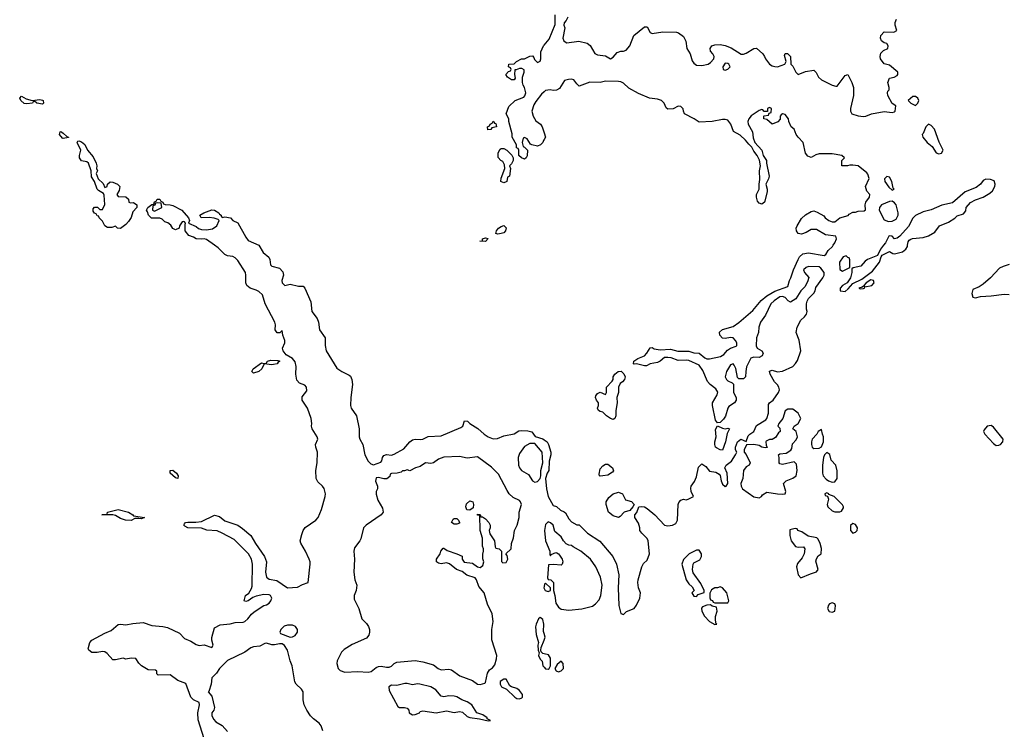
# Model space of a CAD drawing. Header units: inches. Extents: x 2380427 to 2580949, y 385907 to 546039.
# Tile 17 of 121: x 2445975 to 2453532, y 466283 to 471732. Entities that reach past the tile are written whole.
import ezdxf

# ---------------------------------------------------------------- set-up
doc = ezdxf.new("R2010")
doc.units = ezdxf.units.IN
doc.header["$MEASUREMENT"] = 0
for name, color, linetype in [('C4446', 7, 'Continuous'), ('C4447', 7, 'Continuous'), ('C4456', 7, 'Continuous'), ('C4457', 7, 'Continuous')]:
    doc.layers.add(name, color=color, linetype=linetype)

msp = doc.modelspace()

# ---------------------------------------------------------------- linework, layer by layer
at = {"layer": 'C4446', "color": 5, "elevation": 40}
for points in [[(2447390, 466209), (2447345.4, 466354.6), (2447341.6, 466410), (2447356, 466470), (2447353.2, 466490), (2447309.7, 466509.7), (2447289.7, 466529.7), (2447250, 466635.3), (2447190, 466658.4), (2447130, 466700.9), (2447038, 466698), (2447028, 466708), (2447028, 466730), (2447016.5, 466736.5), (2446960.2, 466740.2), (2446909.3, 466769.3), (2446888.7, 466790), (2446867.3, 466827.3), (2446830, 466828), (2446790, 466822), (2446770, 466828), (2446710, 466815.3), (2446690, 466815.3), (2446646.3, 466866.3), (2446630, 466877.2), (2446610, 466881.2), (2446570, 466873.2), (2446530, 466874), (2446506, 466890), (2446502, 466902), (2446512.7, 466950), (2446530, 466967.3), (2446630, 467021.6), (2446678, 467042), (2446730, 467086.8), (2446750, 467091), (2446790, 467086), (2446843.6, 467096.4), (2446922.8, 467102.8), (2446990, 467080.7), (2447073.2, 467073.2), (2447110, 467064), (2447201.1, 467021.1), (2447241.4, 466981.4), (2447290, 466959.1), (2447330, 466934), (2447353.6, 466926.4), (2447391, 466931), (2447450, 466912), (2447459, 466930), (2447448.7, 466968.7), (2447449.1, 466989.1), (2447470, 467062), (2447514, 467086), (2447590, 467092.4), (2447630, 467102.4), (2447690, 467104.4), (2447704, 467110), (2447726.6, 467130), (2447753.3, 467166.7), (2447774, 467186), (2447850, 467234), (2447870, 467238.8), (2447890, 467250.8), (2447903.7, 467270), (2447909.3, 467290), (2447899.3, 467310), (2447890, 467316.2), (2447850, 467316.9), (2447790, 467305.6), (2447765.3, 467294.7), (2447730, 467269.2), (2447710, 467264), (2447698, 467270), (2447709.2, 467310), (2447732.9, 467327.1), (2447754.7, 467365.3), (2447758.9, 467381.1), (2447762.4, 467550), (2447753.6, 467590), (2447730.8, 467630.8), (2447620.4, 467740.4), (2447530, 467789.5), (2447490, 467806), (2447412.7, 467812.7), (2447370, 467826.6), (2447266, 467830), (2447242, 467842), (2447235.3, 467850), (2447240.2, 467859.8), (2447249, 467871), (2447266.3, 467873.7), (2447326.8, 467873.2), (2447370, 467878.8), (2447470, 467927.7), (2447510, 467916.4), (2447550, 467884.4), (2447650.2, 467850.2), (2447686.1, 467826.1), (2447750.3, 467770.3), (2447784.9, 467710), (2447854.6, 467610), (2447870.3, 467570), (2447861.7, 467490), (2447870.6, 467450), (2447890, 467436.4), (2447950, 467426.7), (2448030, 467368.9), (2448106.3, 467373.7), (2448144.8, 467395.2), (2448189, 467411), (2448204.2, 467550), (2448204.7, 467570), (2448198, 467590), (2448169.4, 467650.6), (2448132.7, 467712.7), (2448128.5, 467730), (2448141, 467779), (2448151.5, 467810), (2448166.3, 467833.7), (2448247.3, 467890), (2448265.1, 467910), (2448291, 467970), (2448320.9, 468070), (2448322.7, 468090), (2448311.8, 468131.8), (2448299.3, 468150), (2448263, 468183), (2448249.6, 468210), (2448247.8, 468270), (2448257.6, 468330), (2448260.9, 468410), (2448247, 468450), (2448246, 468470), (2448264, 468510), (2448259, 468530), (2448219, 468590), (2448214, 468610), (2448217.2, 468630), (2448212.3, 468670), (2448182.9, 468750), (2448142.9, 468810), (2448143.6, 468836.4), (2448178, 468882), (2448177.6, 468910), (2448164.4, 468924.4), (2448122, 468942), (2448103.5, 468963.5), (2448095.1, 469010), (2448098, 469070), (2448090, 469104), (2448070, 469129.2), (2448019.6, 469159.6), (2447997, 469190), (2447992, 469210), (2448009.3, 469250), (2448009.3, 469269.3), (2447995.3, 469310), (2447990, 469346), (2447972, 469328), (2447951.6, 469328.4), (2447935.3, 469350), (2447939, 469390), (2447932.7, 469410), (2447859.6, 469550), (2447838.5, 469618.5), (2447810, 469644.7), (2447790, 469655.8), (2447744, 469670), (2447719.3, 469690), (2447711.8, 469710), (2447711.6, 469770), (2447707, 469790), (2447650, 469882.7), (2447630, 469902.9), (2447610, 469914.5), (2447570, 469919.5), (2447550, 469929.3), (2447499.3, 469979.3), (2447470.7, 470000)], [(2447810.6, 470000), (2447844.7, 469944.7), (2447887.9, 469907.9), (2447896, 469890), (2447901, 469850), (2447910, 469838), (2447970, 469822.8), (2447995.2, 469795.2), (2447999.1, 469770), (2447987.7, 469730), (2447990.8, 469710), (2448010, 469690.8), (2448050, 469700.3), (2448115.5, 469684.5), (2448150, 469684.7), (2448164.7, 469670), (2448210, 469566), (2448216.3, 469490), (2448257.2, 469437.2), (2448268.9, 469408.9), (2448276.4, 469350), (2448319.1, 469290), (2448318.4, 469230), (2448328.6, 469188.6), (2448410, 469057.1), (2448447.7, 469030), (2448503.4, 469003.4), (2448513.5, 468993.5), (2448524.2, 468970), (2448530.2, 468930), (2448516.5, 468830), (2448514.9, 468770), (2448520.3, 468750), (2448559, 468690), (2448580.3, 468590), (2448579.5, 468530), (2448585.7, 468510), (2448609.1, 468469.1), (2448623.1, 468390), (2448650, 468342), (2448670, 468322), (2448690, 468314), (2448746.6, 468333.4), (2448755.5, 468344.5), (2448760.9, 468370), (2448770, 468386), (2448790, 468392.4), (2448830, 468387.7), (2448850, 468396.3), (2448922.4, 468437.6), (2448970, 468491), (2448990, 468506), (2449010, 468511), (2449052.5, 468507.5), (2449070, 468510.5), (2449110, 468530.4), (2449210, 468537.6), (2449360.2, 468599.8), (2449375.3, 468610), (2449390, 468652), (2449411.3, 468650), (2449430.6, 468630.6), (2449492.1, 468592.1), (2449541, 468550), (2449571, 468530), (2449610, 468514), (2449643.2, 468516.8), (2449690, 468536), (2449769.1, 468550.9), (2449805.6, 468574.4), (2449830, 468577.3), (2449874.4, 468574.4), (2449906, 468566), (2449931, 468531), (2449990, 468514), (2450000, 468506.7)], [(2450000, 467379.4), (2449998, 467370), (2450000, 467365.4)], [(2450000, 467017.8), (2449994.6, 467034.6), (2449999, 467090), (2449990, 467126), (2449970, 467142), (2449958, 467130), (2449938.8, 467090), (2449934.8, 467070), (2449938.8, 467010), (2449958, 466950), (2449952, 466930), (2449954, 466890), (2449962, 466870), (2449958, 466850), (2449970, 466822), (2449985.4, 466805.4), (2449991, 466770), (2450000, 466759.3)], [(2448302.7, 466270), (2448289.6, 466310), (2448274, 466330), (2448230, 466363), (2448207.5, 466387.5), (2448178.3, 466430), (2448159.7, 466470), (2448149.7, 466510), (2448149.7, 466570), (2448138.7, 466590), (2448096.3, 466630), (2448087.6, 466647.6), (2448066.6, 466770), (2448049.8, 466810), (2448029.7, 466890), (2448007.6, 466927.6), (2447990, 466938), (2447970, 466938.9), (2447930, 466931.1), (2447910, 466932.6), (2447870, 466945.1), (2447857.1, 466942.9), (2447818, 466922), (2447770, 466916.3), (2447750, 466909.6), (2447703.9, 466876.1), (2447570, 466812.4), (2447509.3, 466750.7), (2447484.9, 466715.1), (2447450, 466677.2), (2447445.5, 466630), (2447426.8, 466573.2), (2447422, 466570), (2447450, 466538), (2447471, 466450), (2447464.7, 466430), (2447450.9, 466409.1), (2447450.8, 466390), (2447461.6, 466361.6), (2447481.4, 466341.4), (2447530, 466311), (2447570, 466266)], [(2450000, 466863.1), (2449990, 466866), (2449978, 466878), (2449975.3, 466890), (2449978, 466910), (2450000, 466966.8)]]:
    msp.add_lwpolyline(points, dxfattribs=at)
for points in [[(2447910, 469080.9), (2447851.6, 469088.4), (2447834, 469050), (2447810, 469029.4), (2447770, 469018), (2447758, 469030), (2447768, 469050), (2447830, 469098), (2447850, 469092), (2447867.3, 469092.7), (2447878, 469110), (2447903.3, 469116.7), (2447955.5, 469115.5), (2447970.6, 469110.6), (2447958, 469102), (2447950.8, 469090), (2447923.2, 469083.2)], [(2449930, 468478), (2449890, 468477.2), (2449850, 468454), (2449810, 468402), (2449800.7, 468370), (2449804, 468310), (2449810.8, 468290), (2449826.8, 468270), (2449879.3, 468239.3), (2449910, 468191.3), (2449930, 468181), (2449950, 468186), (2449969, 468210), (2449975.3, 468230), (2449975.1, 468270), (2449989.6, 468330), (2449984, 468410)], [(2449350, 468378), (2449230, 468372.7), (2449190, 468356), (2449150, 468328.7), (2449130, 468324), (2449090, 468328.7), (2449050, 468302), (2449014, 468290), (2448970, 468268), (2448950, 468275.3), (2448927.3, 468267.3), (2448912.7, 468267.3), (2448902, 468258), (2448871.1, 468248.9), (2448830, 468248), (2448818, 468242), (2448815.3, 468224.7), (2448794, 468206), (2448770, 468205.2), (2448730, 468217.2), (2448710, 468214), (2448707.1, 468187.1), (2448722, 468150), (2448722, 468130), (2448712, 468110), (2448711.6, 468088.4), (2448723.5, 468043.5), (2448760.7, 467980.7), (2448764, 467950), (2448750.3, 467929.7), (2448635.5, 467850), (2448614.9, 467830), (2448593.5, 467746.5), (2448586.4, 467730), (2448543.9, 467676.1), (2448538.9, 467650), (2448543.7, 467590), (2448539.6, 467490), (2448547.6, 467430), (2448562.3, 467390), (2448557.4, 467350), (2448542, 467310), (2448541.1, 467281.1), (2448578.3, 467210), (2448600.2, 467130), (2448636, 467096), (2448652.5, 467072.5), (2448660.2, 467050), (2448660.9, 467030), (2448654.8, 467005.2), (2448636, 466984), (2448526, 466934), (2448465.1, 466894.9), (2448444.3, 466875.7), (2448411.3, 466810), (2448408.1, 466788.1), (2448419.5, 466750), (2448434.3, 466734.3), (2448470, 466722.4), (2448570, 466727), (2448650, 466721.1), (2448672, 466728), (2448710, 466756.3), (2448730, 466764.9), (2448750, 466767.3), (2448790, 466759.1), (2448810, 466760.5), (2448830, 466767.7), (2448850, 466787.3), (2448870, 466798), (2449010.5, 466810.5), (2449070, 466800.5), (2449150, 466777.3), (2449186.8, 466750), (2449210, 466740.4), (2449270, 466744.4), (2449290, 466739.3), (2449353.7, 466693.7), (2449450, 466657.3), (2449490, 466630.8), (2449510, 466626.8), (2449544, 466636), (2449550, 466642), (2449566, 466714), (2449580.9, 466739.1), (2449604.7, 466755.3), (2449621.2, 466778.8), (2449634.7, 466825.3), (2449636.9, 466850), (2449599.5, 466970), (2449599.3, 467050), (2449609.5, 467110), (2449601.6, 467170), (2449564.9, 467244.9), (2449539, 467330), (2449498.6, 467378.6), (2449480.7, 467430), (2449470, 467446), (2449407.5, 467467.5), (2449370, 467494), (2449328, 467510), (2449273.2, 467553.2), (2449250, 467561.2), (2449210, 467554), (2449190, 467559), (2449175.3, 467570), (2449175.3, 467590), (2449202, 467630), (2449208.4, 467651.6), (2449226, 467674), (2449230, 467674), (2449256.9, 467656.9), (2449331.1, 467631.1), (2449370, 467612), (2449372, 467590), (2449386, 467566), (2449450, 467558), (2449490, 467531.3), (2449510, 467526), (2449530, 467542), (2449538, 467570), (2449528.4, 467591.6), (2449528.4, 467628.4), (2449535.3, 467650), (2449535.3, 467670), (2449526, 467690), (2449528, 467750), (2449509, 467810), (2449506, 467926), (2449490, 467928), (2449490, 467934), (2449510, 467932), (2449514, 467914), (2449526, 467914), (2449550, 467898), (2449576, 467870), (2449584.7, 467850), (2449584.7, 467830), (2449578, 467810), (2449583.6, 467783.6), (2449618, 467730), (2449624.7, 467684.7), (2449630, 467674), (2449654, 467670), (2449674, 467650), (2449672.7, 467572.7), (2449682, 467562), (2449710, 467564.7), (2449722, 467590), (2449716.4, 467616.4), (2449706, 467630), (2449748, 467670), (2449748.7, 467710), (2449765.6, 467754.4), (2449772.7, 467810), (2449792, 467850), (2449809.3, 467910), (2449808.9, 467951.1), (2449826, 468010), (2449819.5, 468030), (2449810, 468040.9), (2449762, 468062), (2449732.1, 468092.1), (2449715.5, 468115.5), (2449650, 468242), (2449595.3, 468295.3), (2449490, 468376), (2449410, 468364.5)], [(2447190, 468208), (2447170, 468214), (2447130, 468249.2), (2447129.5, 468270.5), (2447150, 468272.7), (2447178.8, 468250), (2447190.7, 468230)], [(2446910, 467898), (2446890, 467902), (2446859.6, 467900.4), (2446830, 467887), (2446787.6, 467887.6), (2446750, 467902), (2446710, 467924.5), (2446690, 467929.6), (2446606, 467930), (2446646, 467934), (2446648, 467950), (2446730, 467970.5), (2446810.4, 467950.4), (2446844.7, 467930), (2446850, 467922), (2446934, 467910)], [(2449430, 467966), (2449407.3, 467967.3), (2449398, 467990), (2449404.7, 468015.3), (2449430, 468038), (2449452, 468030), (2449458, 468010), (2449456, 467984)], [(2449310, 467858), (2449288, 467870), (2449303.1, 467896.9), (2449310, 467902), (2449330, 467902), (2449342, 467890), (2449351.6, 467871.6), (2449350, 467866), (2449330, 467858)], [(2448030, 467082.4), (2448004.7, 467075.3), (2447978.4, 467050), (2447970.7, 467030), (2447978, 467018), (2448050, 466990.4), (2448070, 466992.7), (2448090, 467003.8), (2448107, 467030), (2448106.6, 467050), (2448091.5, 467071.5), (2448070, 467082)], [(2448950, 466634.5), (2448930, 466634), (2448870, 466619.5), (2448830, 466620.9), (2448808, 466610), (2448810, 466581), (2448878, 466458), (2448890, 466451.3), (2448928.9, 466451.1), (2448950, 466444.7), (2448961, 466430), (2448964, 466410), (2448990, 466393), (2449010, 466395.8), (2449042.7, 466410), (2449050, 466418.8), (2449070, 466424.9), (2449171, 466409), (2449250, 466424), (2449310, 466413), (2449350, 466419.6), (2449374.7, 466414.7), (2449410, 466381.6), (2449430, 466373), (2449504, 466364), (2449570, 466347.7), (2449588, 466350), (2449564, 466364), (2449564, 466370), (2449530, 466394.5), (2449484, 466410), (2449445.2, 466470), (2449410, 466494.5), (2449369.5, 466509.5), (2449330, 466532.7), (2449310, 466538), (2449270, 466539.3), (2449230, 466533.2), (2449210, 466537.2), (2449170, 466585.2), (2449130, 466609.3), (2449046, 466630), (2449028.3, 466631.7), (2448990, 466624)], [(2449710, 466668), (2449690, 466668), (2449662, 466650), (2449662, 466630), (2449672, 466610), (2449711.3, 466591.3), (2449776, 466530), (2449790, 466520.7), (2449810, 466516), (2449830, 466524.7), (2449835.3, 466530), (2449833.2, 466550), (2449810, 466582), (2449790, 466597.2), (2449748.9, 466608.9), (2449738, 466618)]]:
    msp.add_lwpolyline(points, close=True, dxfattribs=at)
at = {"layer": 'C4447', "color": 5, "elevation": 40}
for points in [[(2450000, 470813), (2449994.8, 470805.2), (2449990, 470788.7), (2449971.3, 470770), (2449950, 470761.2), (2449906, 470770), (2449896.4, 470776.4), (2449870, 470818), (2449850, 470826), (2449838, 470822), (2449832, 470790), (2449838, 470758), (2449850, 470754), (2449872, 470730), (2449870, 470686), (2449862, 470670), (2449850, 470662), (2449843.1, 470663.1), (2449826, 470670), (2449806, 470690), (2449806, 470730), (2449802, 470742), (2449787.3, 470747.3), (2449788, 470770), (2449755.3, 470830), (2449754.6, 470854.6), (2449728.9, 470948.9), (2449728, 470970), (2449709, 471010), (2449730, 471064.7), (2449778, 471110), (2449843.1, 471136.9), (2449853.2, 471146.8), (2449859, 471170), (2449848.7, 471210), (2449838, 471230), (2449835.3, 471250), (2449835.3, 471290), (2449848, 471330), (2449847.3, 471347.3), (2449830, 471358), (2449810, 471358), (2449786, 471346), (2449774, 471346), (2449772, 471310), (2449776.9, 471283.1), (2449771.3, 471268.7), (2449750, 471269), (2449718, 471290), (2449706, 471310), (2449727.3, 471332.7), (2449742, 471338), (2449746, 471350), (2449742, 471362), (2449726, 471370), (2449728, 471390), (2449770, 471392), (2449788, 471410), (2449826, 471430), (2449850, 471431.3), (2449890, 471451.3), (2449910, 471454), (2449922, 471442), (2449926.4, 471426.4), (2449950, 471402), (2449970, 471414), (2449975.3, 471430), (2449975.3, 471484.7), (2449995.3, 471530), (2450000, 471535.7)], [(2450000, 471178.2), (2449980.7, 471159.3), (2449937.3, 471102.7), (2449922, 471078), (2449906.8, 471030), (2449916, 470990), (2449936, 470956), (2449971, 470930), (2449984.7, 470910), (2450000, 470864)], [(2447470.7, 470000), (2447410, 470044), (2447390, 470049), (2447370, 470046), (2447330, 470049.3), (2447310, 470062), (2447274.6, 470074.6), (2447244, 470110), (2447244, 470156), (2447248, 470170), (2447239, 470179), (2447230, 470182), (2447221, 470179), (2447201, 470150), (2447198, 470130), (2447170, 470119.3), (2447149.7, 470129.7), (2447135.1, 470155.1), (2447111.4, 470171.4), (2447090, 470179.5), (2447070, 470199.5), (2447050, 470206.6), (2446987, 470207), (2446962.7, 470230), (2446957, 470257), (2446949.5, 470270), (2446959, 470290), (2446990, 470312), (2447006, 470314), (2447010, 470334), (2447022, 470338), (2447030, 470354), (2447050, 470354), (2447058, 470338), (2447074, 470330), (2447078, 470318), (2447092, 470312), (2447129, 470311), (2447150, 470304.7), (2447218.8, 470270), (2447271.6, 470211.6), (2447278, 470190), (2447272, 470170), (2447330, 470142.8), (2447348.1, 470128.1), (2447370, 470120.5), (2447410, 470119.1), (2447454.5, 470125.5), (2447488, 470150), (2447506, 470190), (2447498, 470198), (2447468.7, 470208.7), (2447430, 470213.2), (2447369.1, 470209.1), (2447358, 470230), (2447388, 470250), (2447450, 470272.4), (2447470, 470270.4), (2447502.8, 470250), (2447510, 470238), (2447522, 470230), (2447522, 470222), (2447530, 470214), (2447550, 470218), (2447592, 470210), (2447611.1, 470191.1), (2447650, 470171), (2447710, 470061), (2447730, 470036), (2447810, 470001), (2447810.6, 470000)]]:
    msp.add_lwpolyline(points, dxfattribs=at)
for points in [[(2446070, 471110.8), (2446130, 471118.8), (2446150, 471114.8), (2446156, 471110), (2446158, 471090), (2446150, 471084), (2446106, 471090), (2446090, 471106), (2446078, 471102), (2446074, 471090), (2446030, 471086), (2446010, 471089.4), (2445984, 471110), (2445975.3, 471130), (2445990, 471144.7), (2446024.5, 471124.5)], [(2449567.3, 470887.3), (2449566, 470910), (2449582, 470918), (2449586, 470930), (2449602, 470938), (2449610, 470952), (2449618, 470938), (2449630, 470934), (2449634, 470910), (2449598, 470902), (2449590, 470888)], [(2446310, 470819), (2446302.7, 470822.7), (2446282, 470850), (2446286, 470870), (2446290, 470872), (2446310, 470861), (2446336, 470836), (2446350, 470831), (2446350, 470828)], [(2446630, 470442), (2446646, 470450), (2446648, 470470), (2446670, 470486), (2446690, 470484.9), (2446726, 470470), (2446742.8, 470450), (2446738.8, 470421.2), (2446722, 470390), (2446730, 470374), (2446790, 470372), (2446810, 470354), (2446814, 470330), (2446824.7, 470324.7), (2446850, 470326.8), (2446874.8, 470310), (2446875.5, 470290), (2446843.9, 470256.1), (2446830, 470214), (2446810, 470182), (2446790, 470159), (2446750, 470129.3), (2446726, 470130), (2446710, 470146), (2446683.6, 470136.4), (2446650, 470135.3), (2446628.7, 470150), (2446610, 470186), (2446586, 470210), (2446582, 470222), (2446570, 470226), (2446562, 470242), (2446550, 470246), (2446540.4, 470260.4), (2446540.4, 470279.6), (2446550, 470292), (2446571.6, 470291.6), (2446590, 470274), (2446610, 470274), (2446628.4, 470311.6), (2446624, 470384), (2446618, 470398), (2446579, 470419), (2446569.2, 470429.2), (2446548.9, 470488.9), (2446525.2, 470525.2), (2446524, 470570), (2446504, 470630), (2446490, 470639.3), (2446450, 470648.7), (2446434, 470670), (2446434, 470690), (2446444, 470730), (2446415.3, 470790), (2446422, 470798), (2446430, 470801), (2446450, 470794), (2446474.6, 470774.6), (2446494.8, 470730), (2446538.5, 470678.5), (2446562.8, 470630), (2446566.8, 470610), (2446564.7, 470590), (2446572, 470570), (2446562, 470550), (2446578, 470510), (2446614.8, 470474.8)], [(2449690, 470478), (2449668.7, 470490), (2449670, 470514), (2449698, 470590), (2449696.4, 470616.4), (2449682, 470642), (2449668, 470650), (2449647.3, 470672.7), (2449648, 470710), (2449662, 470738), (2449670, 470742), (2449690, 470742), (2449714, 470730), (2449752.7, 470692.7), (2449762, 470670), (2449762, 470650), (2449750, 470626), (2449734, 470610), (2449742, 470590), (2449734, 470530), (2449718, 470522), (2449714, 470490), (2449710, 470488)], [(2447030, 470326), (2447018, 470322), (2447012.7, 470307.3), (2446998, 470302), (2446994, 470270), (2447010, 470262), (2447066, 470290), (2447062, 470322)], [(2449644, 470084), (2449629, 470090), (2449634, 470110), (2449649.5, 470130.5), (2449670, 470144.7), (2449692, 470152), (2449710, 470134), (2449704.7, 470110), (2449690, 470095.3), (2449670, 470089.2)], [(2449550, 470029.2), (2449506, 470030), (2449526, 470034), (2449528, 470050), (2449550, 470058), (2449570.8, 470050.8)]]:
    msp.add_lwpolyline(points, close=True, dxfattribs=at)
at = {"layer": 'C4456', "color": 5, "elevation": 40}
for points in [[(2450000, 468506.7), (2450022.8, 468490), (2450034.8, 468470), (2450050.4, 468410), (2450050.4, 468390), (2450039.3, 468340.7), (2450035.5, 468270), (2450022.8, 468250), (2450011, 468210), (2450018, 468130), (2450030.8, 468070), (2450070, 468001), (2450094, 467994), (2450124.5, 467964.5), (2450153.4, 467953.4), (2450164.5, 467944.5), (2450190, 467898.8), (2450210, 467874.8), (2450250, 467852), (2450270, 467852), (2450332, 467790), (2450427.3, 467727.3), (2450526.8, 467610), (2450554.8, 467550), (2450573.4, 467470), (2450568.4, 467370), (2450572.8, 467232.8), (2450590, 467172), (2450610, 467164.7), (2450632.7, 467187.3), (2450690, 467211), (2450710, 467236), (2450735.1, 467290), (2450739.3, 467330), (2450725.2, 467370), (2450719, 467410), (2450722, 467430), (2450749.4, 467530.6), (2450763.2, 467556.8), (2450790, 467582.8), (2450809.3, 467630), (2450799, 467730), (2450790, 467748), (2450750, 467788), (2450735.3, 467810), (2450735.3, 467830), (2450724.7, 467864.7), (2450695.3, 467910), (2450695.3, 467930), (2450712.7, 467947.3), (2450728, 467990), (2450750, 467994.8), (2450770, 467990.8), (2450790, 467978.8), (2450850.8, 467930), (2450924.7, 467850), (2450950, 467845.5), (2450986, 467850), (2451010, 467862), (2451023.7, 467890), (2451029.5, 468010), (2451034.8, 468025.2), (2451050, 468042.8), (2451069.3, 468050.7), (2451090, 468046), (2451106, 468050), (2451146, 468070), (2451128.9, 468108.9), (2451124.7, 468135.3), (2451128.7, 468150), (2451154.8, 468185.2), (2451170, 468222), (2451184.5, 468295.5), (2451210, 468321), (2451241.4, 468301.4), (2451270, 468265.5), (2451317.1, 468257.1), (2451342.5, 468242.5), (2451350.6, 468230.6), (2451358.8, 468190), (2451370, 468164.7), (2451390, 468146.8), (2451398, 468150), (2451408.7, 468170), (2451405.2, 468250), (2451388, 468290), (2451398, 468310), (2451437, 468343), (2451468.7, 468390), (2451478, 468410), (2451469.1, 468429.1), (2451469, 468450), (2451484, 468490), (2451510, 468512), (2451550, 468494), (2451564.7, 468535.3), (2451578, 468550), (2451609.4, 468570.6), (2451630, 468616), (2451700.9, 468659.1), (2451709.5, 468670.5), (2451720.9, 468710), (2451722, 468778), (2451728.7, 468790), (2451759, 468810), (2451799, 468870), (2451805.2, 468890), (2451801.2, 468910), (2451790, 468928.7), (2451768.7, 468950), (2451735.3, 469010), (2451730, 469034), (2451750, 469041), (2451790, 469026.8), (2451830, 469033.4), (2451908.7, 469070), (2451929.3, 469090.7), (2451944.7, 469115.3), (2451969, 469190), (2451957.2, 469270), (2451934.5, 469330), (2451941.6, 469370), (2451970, 469424), (2451999.3, 469450), (2452013.2, 469470), (2452019.3, 469490), (2452014, 469510), (2452014, 469550), (2452019, 469570), (2452030, 469591.3), (2452070, 469632), (2452079, 469650), (2452084, 469676), (2452139, 469750), (2452148.7, 469770), (2452148.7, 469790), (2452124.7, 469824.7), (2452110, 469834), (2452030, 469836), (2452012, 469830), (2451991.3, 469810), (2451998, 469790), (2452031, 469751), (2452022, 469718), (2451999.9, 469680.1), (2451970, 469649.3), (2451930.7, 469589.3), (2451890, 469564), (2451873.6, 469573.6), (2451850, 469599), (2451830, 469605.2), (2451810, 469602.7), (2451766.1, 469573.9), (2451740.5, 469550), (2451698, 469462), (2451660.7, 469410), (2451647.7, 469370), (2451644, 469330), (2451630.6, 469290), (2451628, 469228), (2451636, 469210), (2451670.7, 469190), (2451680.5, 469170), (2451673, 469150), (2451650, 469138.4), (2451610, 469141.2), (2451587.3, 469132.7), (2451554.4, 469065.6), (2451546.8, 469030), (2451546, 468990), (2451530, 468974), (2451494, 468974), (2451483.2, 468983.2), (2451472.3, 469052.3), (2451459.3, 469079.3), (2451450, 469088.7), (2451430, 469082), (2451399.1, 469030), (2451390.7, 468990), (2451400.7, 468970), (2451410, 468958.8), (2451443.5, 468943.5), (2451454, 468934), (2451453.4, 468870), (2451473.4, 468830), (2451473.4, 468810), (2451461, 468790), (2451418.4, 468761.6), (2451410.4, 468749.6), (2451392.3, 468687.7), (2451376.1, 468663.9), (2451350, 468639), (2451330, 468635.3), (2451316, 468656), (2451293.2, 468770), (2451293.2, 468790), (2451329.2, 468850), (2451332.7, 468872.7), (2451317.5, 468897.5), (2451273.2, 468930), (2451254.5, 468954.5), (2451216.9, 469036.9), (2451190, 469079), (2451110, 469114), (2451090, 469117.2), (2451030, 469114), (2450975.5, 469135.5), (2450950, 469139), (2450922.8, 469137.2), (2450890, 469109), (2450870, 469099), (2450814, 469090), (2450785.4, 469074.6), (2450770, 469074), (2450710, 469088.7), (2450690, 469086), (2450686, 469090), (2450688.7, 469110), (2450718, 469130), (2450769.3, 469150.7), (2450788.7, 469170), (2450812.7, 469212.7), (2450830, 469214), (2450843.6, 469203.6), (2450890, 469198), (2450970, 469202.8), (2451027.1, 469187.1), (2451110, 469186.8), (2451150, 469174.8), (2451190, 469170.8), (2451234.4, 469134.4), (2451250, 469128), (2451268.1, 469128.1), (2451354.5, 469145.5), (2451378.9, 469161.1), (2451406.8, 469193.2), (2451429.4, 469210.6), (2451474.5, 469225.5), (2451479, 469230), (2451479.3, 469250), (2451470, 469268.7), (2451450, 469288.7), (2451430, 469292.7), (2451390, 469282.7), (2451370, 469287), (2451347.3, 469310), (2451347, 469333), (2451370, 469352), (2451450, 469374.9), (2451494.3, 469405.7), (2451602.3, 469497.7), (2451665.6, 469574.4), (2451708.3, 469611.7), (2451770, 469647.7), (2451870, 469682), (2451882, 469730), (2451894, 469750), (2451912.7, 469810), (2451949.7, 469890.3), (2451960.9, 469910), (2451986.3, 469933.7), (2452030, 469941.6), (2452150, 469921), (2452162, 469930), (2452180.7, 469959.3), (2452212.7, 469990), (2452218.9, 470000)], [(2452605.6, 470000), (2452581, 469970), (2452558, 469922), (2452482, 469890), (2452463.5, 469876.5), (2452430, 469838), (2452372.7, 469827.3), (2452362, 469818), (2452362, 469790), (2452350.7, 469749.3), (2452324.7, 469710), (2452291, 469690), (2452271, 469670), (2452272, 469650), (2452310, 469644.9), (2452334.5, 469665.5), (2452370, 469706), (2452439.5, 469740.5), (2452520.1, 469799.9), (2452574, 469870), (2452586, 469910), (2452595.3, 469924.7), (2452650, 469951.3), (2452675.9, 469935.9), (2452690, 469932.7), (2452750.6, 469949.4), (2452776.4, 469970), (2452787.7, 469990), (2452789.7, 470000)], [(2453570, 469851.8), (2453522.7, 469837.3), (2453496, 469824), (2453425.2, 469750), (2453370, 469701), (2453340, 469680), (2453290, 469660.5), (2453281.8, 469630), (2453290, 469601.7), (2453310, 469596.9), (2453350, 469607.4), (2453430, 469611.2), (2453530, 469623.8), (2453570, 469622)], [(2450000, 467365.4), (2450007.7, 467347.7), (2450030, 467341), (2450048, 467350), (2450048, 467370), (2450010, 467406), (2450003.6, 467396.4), (2450000, 467379.4)], [(2450000, 466966.8), (2450009, 466990), (2450000, 467017.8)], [(2450000, 466759.3), (2450010, 466747.3), (2450030, 466746), (2450038, 466750), (2450048.7, 466770), (2450048, 466830), (2450033.6, 466853.6), (2450000, 466863.1)]]:
    msp.add_lwpolyline(points, dxfattribs=at)
for points in [[(2452318, 469918), (2452294, 469910), (2452266, 469870), (2452270, 469814), (2452290, 469802), (2452346, 469830), (2452347.3, 469887.3), (2452342, 469902), (2452330, 469906)], [(2452506.8, 469733.2), (2452472, 469710), (2452454, 469690), (2452458, 469682), (2452450, 469686), (2452442, 469678), (2452414, 469670), (2452424.7, 469664.7), (2452450, 469667.7), (2452458, 469670), (2452460.4, 469679.6), (2452514, 469690), (2452534, 469710), (2452528.4, 469728.4)], [(2450530, 468662), (2450509.1, 468669.1), (2450478, 468690), (2450450, 468718), (2450430, 468722), (2450418, 468730), (2450408.7, 468750), (2450418, 468770), (2450418, 468790), (2450402, 468810), (2450395.3, 468830), (2450396.4, 468843.6), (2450410, 468862), (2450430, 468871.3), (2450470, 468854), (2450478, 468870), (2450478, 468910), (2450523.1, 468956.9), (2450528.7, 468970), (2450529, 468990), (2450542, 469010), (2450569.3, 469030.7), (2450592, 469032), (2450612.7, 469012.7), (2450622, 468990), (2450618, 468970), (2450602, 468950), (2450582.8, 468937.2), (2450571.3, 468910), (2450571, 468870), (2450558, 468830), (2450561, 468790), (2450550.9, 468730.9), (2450550.9, 468689.1), (2450542, 468670)], [(2451910, 468742), (2451870, 468742), (2451851.1, 468728.9), (2451831.3, 468670), (2451802, 468630), (2451794, 468610), (2451810, 468594), (2451812, 468570), (2451799.6, 468560.4), (2451775.3, 468524.7), (2451750.7, 468509.3), (2451730, 468509), (2451704, 468496), (2451701, 468490), (2451704.7, 468464.7), (2451712, 468448), (2451695.3, 468444.7), (2451670, 468449.2), (2451650, 468461.2), (2451610, 468469.3), (2451552.7, 468467.3), (2451534, 468430), (2451534, 468410), (2451550, 468394), (2451582, 468330), (2451574, 468310), (2451550, 468298), (2451531, 468270), (2451524, 468210), (2451510.8, 468170), (2451511, 468151), (2451522, 468130), (2451610, 468067.3), (2451650, 468061), (2451668, 468070), (2451677.2, 468082.8), (2451710, 468104.7), (2451790, 468090.8), (2451832.3, 468087.7), (2451848.7, 468091.3), (2451854, 468110), (2451838, 468170), (2451858, 468190), (2451909.4, 468210.6), (2451933.2, 468230), (2451942.7, 468270), (2451938, 468318), (2451918, 468338), (2451830, 468317.2), (2451810, 468322), (2451804, 468330), (2451804, 468370), (2451798, 468390), (2451810, 468398), (2451856.5, 468403.5), (2451894, 468426), (2451900.4, 468439.6), (2451905.6, 468474.4), (2451933.6, 468506.4), (2451944, 468530), (2451935.3, 468570), (2451908.9, 468591.1), (2451918, 468610), (2451950, 468631.3), (2451969, 468670), (2451949.3, 468709.3)], [(2451390, 468591), (2451410, 468596), (2451422, 468590), (2451405.4, 468554.6), (2451391, 468490), (2451370, 468426), (2451350, 468428), (2451323.2, 468443.2), (2451315.3, 468450), (2451309.1, 468469.1), (2451309.3, 468490.7), (2451321.2, 468530), (2451314.6, 468585.4), (2451330, 468614), (2451370, 468596)], [(2452130, 468586), (2452102, 468570), (2452092, 468550), (2452058, 468510), (2452051, 468490), (2452051.3, 468470), (2452058, 468450), (2452070, 468438), (2452110, 468442), (2452128.4, 468451.6), (2452144, 468490), (2452144, 468530), (2452135.3, 468550)], [(2453430, 468616.3), (2453400.7, 468610), (2453376.7, 468583.3), (2453373, 468570), (2453382, 468550), (2453450, 468476.4), (2453470, 468463.1), (2453490, 468463.6), (2453502.9, 468470), (2453521.3, 468490), (2453522.4, 468510), (2453450, 468602.9)], [(2452170, 468408), (2452152, 468390), (2452144.7, 468370), (2452136, 468310), (2452136, 468250), (2452141, 468230), (2452163.5, 468203.5), (2452182, 468190), (2452210, 468181), (2452230, 468182), (2452248.7, 468210), (2452248.9, 468268.9), (2452239, 468310), (2452202, 468350), (2452193.6, 468393.6)], [(2450430, 468226), (2450426, 468230), (2450423.1, 468243.1), (2450430, 468282), (2450450, 468306), (2450470, 468318), (2450490, 468318), (2450524.7, 468290), (2450531.6, 468268.4), (2450523.6, 468256.4), (2450490, 468235.3), (2450450, 468228)], [(2450570, 467908.7), (2450530, 467922), (2450495.3, 467950), (2450475.3, 468010), (2450475.3, 468030), (2450496.4, 468063.6), (2450529, 468091), (2450570, 468104.7), (2450602, 468090), (2450625.4, 468045.4), (2450670, 468031.3), (2450691.3, 468010), (2450682, 467990), (2450657.3, 467962.7), (2450614, 467950), (2450583.6, 467916.4)], [(2452170, 468098), (2452154, 468090), (2452158, 468078), (2452174, 468074), (2452182, 468050), (2452172, 468010), (2452178, 467990), (2452210, 467961), (2452230, 467952), (2452270, 467954), (2452282, 467958), (2452296.4, 467983.6), (2452298, 467990), (2452290, 468006), (2452226, 468070), (2452186, 468086), (2452186, 468090)], [(2450030, 467875.3), (2450010, 467855.3), (2450002.4, 467810), (2450010.7, 467730), (2450042.8, 467650), (2450044.7, 467624.7), (2450050, 467614), (2450054.6, 467625.4), (2450090, 467641), (2450098, 467638), (2450110.8, 467630.8), (2450119.1, 467619.1), (2450138, 467590), (2450144.7, 467570), (2450138, 467550), (2450130, 467544), (2450070.8, 467549.2), (2450034, 467546), (2450025.4, 467445.4), (2450032, 467432), (2450051, 467431), (2450070.9, 467410.9), (2450071.3, 467350), (2450082.8, 467310), (2450090, 467252), (2450110, 467221), (2450130, 467206), (2450190, 467197.3), (2450290, 467207.3), (2450372.1, 467227.9), (2450394.8, 467245.2), (2450422.5, 467277.5), (2450436, 467310), (2450445.2, 467390), (2450433.2, 467450), (2450397.2, 467530), (2450357.2, 467590), (2450282, 467650), (2450223.2, 467683.2), (2450210, 467695.3), (2450190, 467698), (2450170, 467708), (2450149.4, 467729.4), (2450130, 467762), (2450082.9, 467802.9), (2450069.2, 467850), (2450050, 467869.2)], [(2451926, 467826), (2451886, 467814), (2451884.7, 467810), (2451884.9, 467770), (2451897.1, 467730), (2451930, 467686.8), (2451950, 467681), (2451990, 467684.7), (2452001, 467670), (2451996, 467630), (2451979.8, 467600.2), (2451944.8, 467555.2), (2451937.7, 467530), (2451948.9, 467468.9), (2451970, 467444.9), (2452043.1, 467476.9), (2452090, 467491), (2452102.7, 467510), (2452085.6, 467574.4), (2452089.3, 467590.7), (2452104, 467616), (2452126, 467630), (2452128, 467672), (2452119, 467710), (2452102.7, 467742.7), (2452092.5, 467752.5), (2452025.6, 467765.6), (2451978, 467798), (2451946, 467810), (2451942, 467822)], [(2452370, 467862), (2452351.3, 467848.7), (2452350.8, 467810), (2452370, 467788.4), (2452390, 467796), (2452401.2, 467810), (2452404, 467830), (2452390, 467855.3)], [(2451190, 467658), (2451170, 467658), (2451112, 467630), (2451070, 467588), (2451057.3, 467550), (2451090, 467431.3), (2451110, 467401), (2451136.9, 467376.9), (2451152, 467350), (2451134, 467330), (2451150, 467304.7), (2451170, 467302), (2451182, 467318), (2451227.3, 467332.7), (2451228, 467350), (2451203.1, 467403.1), (2451144.7, 467484.7), (2451139, 467510), (2451144, 467550), (2451150, 467562), (2451195.3, 467584.7), (2451208, 467610), (2451208, 467630)], [(2451350, 467378), (2451331.6, 467368.4), (2451310, 467368), (2451285.4, 467354.6), (2451272.7, 467327.3), (2451272.7, 467292.7), (2451278, 467278), (2451292, 467272), (2451298, 467258), (2451310, 467254), (2451410, 467254), (2451418, 467270), (2451402, 467330), (2451370, 467368)], [(2451278, 467238), (2451250, 467235.3), (2451216, 467224), (2451208, 467212), (2451210.7, 467190), (2451230, 467150.8), (2451270, 467110.8), (2451310, 467086.8), (2451326, 467090), (2451318, 467098), (2451314, 467130), (2451314, 467150), (2451328, 467190), (2451322, 467222), (2451290, 467228)], [(2452210, 467254), (2452190, 467246), (2452182.9, 467237.1), (2452175.5, 467210), (2452188.7, 467188.7), (2452210, 467181.6), (2452230, 467190.8), (2452236.8, 467230), (2452230, 467246.6)], [(2450130, 466806), (2450099.6, 466780.4), (2450082, 466750), (2450091.6, 466731.6), (2450110, 466724.7), (2450130, 466732), (2450148, 466750), (2450147.3, 466787.3)]]:
    msp.add_lwpolyline(points, close=True, dxfattribs=at)
at = {"layer": 'C4457', "color": 5, "elevation": 40}
for points in [[(2450000, 471535.7), (2450038, 471582), (2450084, 471696), (2450085.1, 471770)], [(2450182, 471750), (2450170, 471726), (2450152.7, 471707.3), (2450152, 471690), (2450158, 471670), (2450144.7, 471590), (2450151.3, 471570), (2450160.7, 471560.7), (2450175.3, 471555.3), (2450266.4, 471566.4), (2450330, 471550.8), (2450352.4, 471532.4), (2450390, 471471), (2450410, 471462), (2450470, 471454.8), (2450510, 471431.3), (2450530, 471444.7), (2450560.2, 471479.8), (2450588.9, 471491.1), (2450610, 471491.3), (2450630, 471498), (2450659, 471530), (2450688.7, 471610), (2450770, 471677.3), (2450790, 471678), (2450814.4, 471634.4), (2450830, 471626), (2450910, 471639.3), (2451015.5, 471635.5), (2451032, 471630), (2451070, 471602), (2451087.1, 471567.1), (2451094, 471510), (2451120.7, 471470), (2451136.8, 471416.8), (2451150, 471398), (2451170, 471382.8), (2451210, 471378.8), (2451258, 471390), (2451277.5, 471402.5), (2451302, 471430), (2451304, 471450), (2451295.3, 471470), (2451278, 471490), (2451275.3, 471510), (2451288, 471530), (2451310, 471538.8), (2451350, 471540.5), (2451390, 471533.4), (2451435.2, 471515.2), (2451512.9, 471467.1), (2451530, 471466.8), (2451550, 471474.8), (2451610, 471511.3), (2451630, 471512), (2451678, 471470), (2451692, 471450), (2451698, 471430), (2451730, 471391.3), (2451750, 471378), (2451771.1, 471371.1), (2451790, 471371), (2451848, 471390), (2451858, 471410), (2451844, 471456), (2451850, 471472), (2451868.7, 471471.3), (2451892, 471450), (2451894, 471390), (2451910, 471374), (2451932, 471330), (2451950, 471312), (2452005.2, 471334.8), (2452070, 471344.7), (2452087.3, 471327.3), (2452104.9, 471290), (2452128.9, 471268.9), (2452210, 471228), (2452238, 471222), (2452250, 471222), (2452310, 471302), (2452330.7, 471310.7), (2452362.8, 471250), (2452375.5, 471210), (2452373.4, 471150), (2452350.7, 471050), (2452350.8, 471030), (2452361, 471010), (2452410, 470994), (2452450, 470988.2), (2452470, 470991), (2452512, 471008), (2452610, 471026.4), (2452670, 471018.8), (2452690, 471024.7), (2452695.3, 471030), (2452698, 471070), (2452670, 471088), (2452639, 471150), (2452635.3, 471170), (2452638, 471182), (2452647.3, 471192.7), (2452648, 471210), (2452639, 471250), (2452650, 471282), (2452686, 471290), (2452710, 471302), (2452715.3, 471310), (2452715.3, 471330), (2452650, 471382), (2452610, 471394), (2452582, 471430), (2452579, 471450), (2452584, 471476), (2452605.2, 471494.8), (2452639, 471510), (2452641.2, 471530), (2452630, 471548.7), (2452610, 471554), (2452589.4, 471569.4), (2452582.7, 471590), (2452585.2, 471610), (2452610, 471638), (2452684.7, 471635.3), (2452708, 471650), (2452694, 471690), (2452693.2, 471710), (2452704.5, 471735.5)], [(2452218.9, 470000), (2452230, 470018), (2452244, 470050), (2452238, 470070), (2452160.2, 470080.2), (2452090, 470120.7), (2452050, 470119.5), (2452010, 470097), (2451975.2, 470084.8), (2451949.5, 470089.5), (2451936, 470110), (2451935.1, 470130), (2451942, 470150), (2451975.1, 470204.9), (2452007, 470233), (2452050, 470258.8), (2452070, 470262.8), (2452094.4, 470254.4), (2452145.4, 470225.4), (2452158, 470210), (2452184.7, 470190), (2452210, 470180.7), (2452230, 470180.7), (2452270, 470211), (2452332.9, 470227.1), (2452342, 470238), (2452370, 470254), (2452390, 470254), (2452410, 470262), (2452456.4, 470263.6), (2452467.3, 470272.7), (2452464, 470310), (2452468.7, 470330), (2452497.2, 470370), (2452499, 470390), (2452476, 470416), (2452465.2, 470450), (2452493.6, 470513.6), (2452484.7, 470544.7), (2452476.5, 470556.5), (2452410, 470609), (2452370, 470615.3), (2452345.4, 470614.6), (2452328.4, 470608.4), (2452286, 470610), (2452286, 470650), (2452306, 470670), (2452286, 470690), (2452210, 470701.2), (2452110, 470702.9), (2452084.9, 470695.1), (2452050, 470674), (2452022.7, 470682.7), (2452006.3, 470706.3), (2451989, 470789), (2451948.7, 470830), (2451935.3, 470850), (2451919, 470890), (2451895.3, 470910), (2451878, 470950), (2451875.3, 470970), (2451850, 471004), (2451830, 471008), (2451819.6, 471000.4), (2451812, 470990), (2451811.6, 470968.4), (2451792.7, 470947.3), (2451751.1, 470928.9), (2451710, 470966), (2451686, 470970), (2451686, 470990), (2451690, 470994), (2451722, 470998), (2451726, 471014), (2451742, 471018), (2451746, 471050), (2451730, 471058), (2451714, 471050), (2451714, 471026), (2451690, 471026), (2451679, 471039), (2451670, 471042), (2451650, 471035.3), (2451590, 470993.2), (2451570.8, 470970), (2451562.8, 470950), (2451566.8, 470930), (2451598.8, 470870), (2451604.9, 470824.9), (2451616, 470790), (2451670.6, 470730.6), (2451681, 470690), (2451706, 470650), (2451706, 470630), (2451726.8, 470530), (2451722.8, 470510), (2451701, 470470), (2451710.8, 470430), (2451710.8, 470410), (2451691, 470330), (2451670, 470315.3), (2451650, 470322), (2451638, 470338), (2451629, 470370), (2451629.5, 470390.5), (2451649.2, 470430.8), (2451649.3, 470470), (2451656, 470504), (2451653.2, 470570), (2451661.2, 470610), (2451653.2, 470653.2), (2451635.3, 470690), (2451610, 470722), (2451593.6, 470753.6), (2451570, 470775.3), (2451546.3, 470806.3), (2451504.1, 470844.1), (2451452.7, 470872.7), (2451432.3, 470930), (2451410, 470959.3), (2451390, 470966.6), (2451370, 470966.6), (2451290, 470949.4), (2451190, 470943.7), (2451151.5, 470971.5), (2451078, 471010), (2451068.4, 471028.4), (2451067.3, 471047.3), (2451050, 471066), (2451030, 471068), (2450990, 471046.6), (2450950, 471045.2), (2450936, 471056), (2450921.2, 471090), (2450902, 471110), (2450870, 471120.9), (2450809.5, 471129.5), (2450724.8, 471164.8), (2450650, 471205.2), (2450610, 471243.7), (2450590, 471254.5), (2450570, 471257), (2450470, 471259.3), (2450430, 471249.2), (2450350, 471252.3), (2450270, 471222), (2450250, 471238), (2450228.9, 471268.9), (2450210, 471274), (2450187.1, 471272.9), (2450156, 471264), (2450116.9, 471203.1), (2450094, 471190), (2450070, 471188.7), (2450046, 471194), (2450010, 471188), (2450000, 471178.2)], [(2450000, 470864), (2450011.3, 470830), (2450000, 470813)], [(2452789.7, 470000), (2452794.7, 470025.3), (2452801.3, 470038.7), (2452813.1, 470046.9), (2452827.8, 470052.2), (2452910, 470058.7), (2452950, 470072.2), (2452999.1, 470100.9), (2453034, 470150), (2453102.8, 470177.2), (2453151.8, 470208.2), (2453170, 470226), (2453218, 470242), (2453236.5, 470263.5), (2453239, 470290), (2453271.7, 470328.3), (2453310, 470348.2), (2453370, 470368.4), (2453420.8, 470399.2), (2453441.7, 470418.3), (2453458.4, 470450), (2453460.9, 470470), (2453454.2, 470494.2), (2453424.8, 470504.8), (2453390, 470506.6), (2453370, 470496), (2453347.7, 470470), (2453315.9, 470444.1), (2453230.3, 470409.7), (2453135.2, 470324.8), (2453051.5, 470308.5), (2452970, 470272.7), (2452910, 470257.2), (2452850, 470229.2), (2452830, 470209), (2452795.4, 470144.6), (2452730.5, 470069.5), (2452710, 470054), (2452690, 470049), (2452670, 470068.7), (2452650, 470073.2), (2452646, 470070), (2452621.1, 470018.9), (2452605.6, 470000)]]:
    msp.add_lwpolyline(points, dxfattribs=at)
for points in [[(2451390, 471398), (2451372, 471370), (2451374, 471350), (2451390, 471344.7), (2451410, 471352), (2451428, 471370), (2451418, 471390), (2451410, 471395.3)], [(2452850, 471142), (2452830, 471142), (2452794, 471110), (2452814, 471090), (2452850, 471072), (2452868, 471090), (2452875.3, 471110), (2452868, 471130)], [(2452950, 470929), (2452930.6, 470909.4), (2452910, 470858), (2452902, 470850), (2452906, 470830), (2452940.5, 470790), (2452979.2, 470759.2), (2453008.5, 470708.5), (2453030, 470702), (2453050, 470707.7), (2453062.7, 470730), (2453031.4, 470791.4), (2452995.1, 470890), (2452970, 470919.3)], [(2452630, 470528), (2452612, 470510), (2452616, 470490), (2452646.4, 470446.4), (2452670, 470422), (2452686, 470430), (2452678, 470438), (2452669, 470490), (2452650, 470522)], [(2452670, 470337.2), (2452650, 470335.1), (2452590.3, 470309.7), (2452574.9, 470290), (2452570.4, 470270), (2452610, 470196), (2452642, 470182), (2452670, 470184.7), (2452700.9, 470199.1), (2452716, 470230), (2452716, 470250), (2452702.9, 470310), (2452690, 470326.6)]]:
    msp.add_lwpolyline(points, close=True, dxfattribs=at)

doc.saveas('drawing.dxf')
